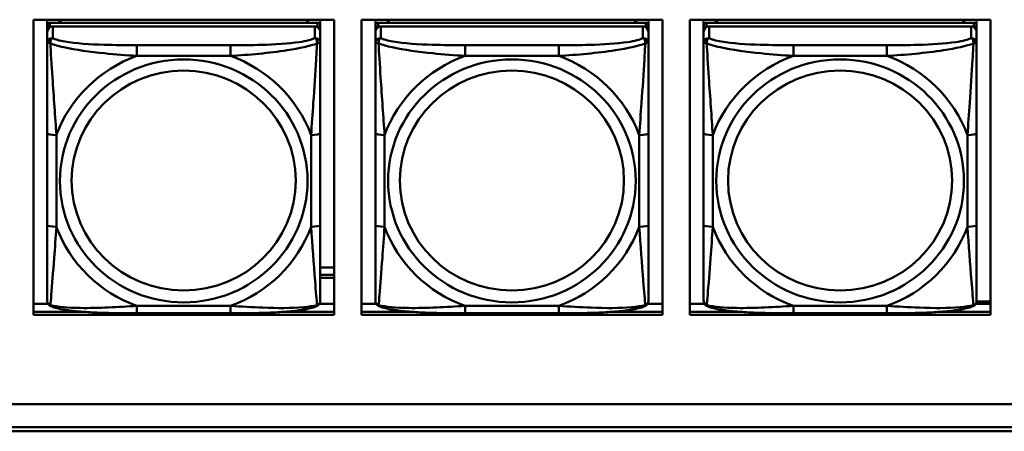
# Model space of a CAD drawing. Header units: inches. Extents: x 2.9 to 75, y -2.3 to 43.7.
# Tile 38 of 155: x 38.2 to 40.3, y 10.9 to 11.8. Entities that reach past the tile are written whole.
import ezdxf

# ---------------------------------------------------------------- set-up
doc = ezdxf.new("R2010")
doc.units = ezdxf.units.IN
doc.header["$MEASUREMENT"] = 0
doc.layers.add('Visible Edges(ROSSANSI)', color=7, linetype='Continuous', lineweight=50)
doc.layers.add('Visible Tangent Edges(ROSSANSI)', color=7, linetype='Continuous', lineweight=50)

msp = doc.modelspace()

# ---------------------------------------------------------------- linework, layer by layer
at = {"layer": 'Visible Edges(ROSSANSI)'}
for p, q in [((38.1924, 11.1789), (38.1924, 11.8176)), ((38.1924, 11.8176), (38.843, 11.8176)), ((38.2223, 11.8052), (38.2223, 11.8176)), ((38.2223, 11.8052), (38.2223, 11.797)), ((38.8069, 11.811), (38.2282, 11.811)), ((38.2282, 11.8028), (38.8069, 11.8028)), ((38.801, 11.8028), (38.2341, 11.8028)), ((38.2488, 11.811), (38.2488, 11.8176)), ((38.2526, 11.811), (38.2493, 11.8176)), ((38.7858, 11.8176), (38.7825, 11.811)), ((38.7862, 11.8176), (38.7862, 11.811)), ((38.8128, 11.8176), (38.8128, 11.8052)), ((38.8128, 11.797), (38.8128, 11.8052)), ((38.843, 11.8176), (38.843, 11.1789)), ((38.9024, 11.1789), (38.9024, 11.8176)), ((38.9024, 11.8176), (39.553, 11.8176)), ((38.9323, 11.8052), (38.9323, 11.8176)), ((38.9323, 11.8052), (38.9323, 11.797)), ((39.5169, 11.811), (38.9382, 11.811)), ((38.9382, 11.8028), (39.5169, 11.8028)), ((39.511, 11.8028), (38.9441, 11.8028)), ((38.9588, 11.811), (38.9588, 11.8176)), ((38.9626, 11.811), (38.9593, 11.8176)), ((39.4958, 11.8176), (39.4925, 11.811)), ((39.4962, 11.8176), (39.4962, 11.811)), ((39.5228, 11.8176), (39.5228, 11.8052)), ((39.5228, 11.797), (39.5228, 11.8052)), ((39.553, 11.8176), (39.553, 11.1789)), ((39.6124, 11.1789), (39.6124, 11.8176)), ((39.6124, 11.8176), (40.263, 11.8176)), ((39.6423, 11.8052), (39.6423, 11.8176)), ((39.6423, 11.8052), (39.6423, 11.797)), ((40.2269, 11.811), (39.6482, 11.811)), ((39.6482, 11.8028), (40.2269, 11.8028)), ((40.221, 11.8028), (39.6541, 11.8028)), ((39.6688, 11.811), (39.6688, 11.8176)), ((39.6726, 11.811), (39.6693, 11.8176)), ((40.2058, 11.8176), (40.2025, 11.811)), ((40.2062, 11.8176), (40.2062, 11.811)), ((40.2328, 11.8176), (40.2328, 11.8052)), ((40.2328, 11.797), (40.2328, 11.8052)), ((40.263, 11.8176), (40.263, 11.1789)), ((38.2223, 11.7912), (38.2223, 11.797)), ((38.2223, 11.7912), (38.2223, 11.7663)), ((38.8128, 11.797), (38.8128, 11.7912)), ((38.8128, 11.7663), (38.8128, 11.7912)), ((38.9323, 11.7912), (38.9323, 11.797)), ((38.9323, 11.7912), (38.9323, 11.7663)), ((39.5228, 11.797), (39.5228, 11.7912)), ((39.5228, 11.7663), (39.5228, 11.7912)), ((39.6423, 11.7912), (39.6423, 11.797)), ((39.6423, 11.7912), (39.6423, 11.7663)), ((40.2328, 11.797), (40.2328, 11.7912)), ((40.2328, 11.7663), (40.2328, 11.7912)), ((38.2223, 11.5718), (38.2223, 11.3732)), ((38.8128, 11.3732), (38.8128, 11.5718)), ((38.9323, 11.5718), (38.9323, 11.3732)), ((39.5228, 11.3732), (39.5228, 11.5718)), ((39.6423, 11.5718), (39.6423, 11.3732)), ((40.2328, 11.3732), (40.2328, 11.5718)), ((38.8128, 11.281), (38.843, 11.281)), ((38.8128, 11.2653), (38.843, 11.2653)), ((38.843, 11.2589), (38.8128, 11.2589)), ((40.2327, 11.2074), (40.263, 11.2074)), ((38.1924, 11.2027), (38.2241, 11.2027)), ((38.1924, 11.185), (38.3062, 11.185)), ((38.3062, 11.185), (38.1924, 11.185)), ((38.7289, 11.185), (38.843, 11.185)), ((38.843, 11.185), (38.7289, 11.185)), ((38.811, 11.2027), (38.843, 11.2027)), ((38.9024, 11.2027), (38.9341, 11.2027)), ((38.9024, 11.185), (39.0162, 11.185)), ((39.0162, 11.185), (38.9024, 11.185)), ((39.4389, 11.185), (39.553, 11.185)), ((39.553, 11.185), (39.4389, 11.185)), ((39.521, 11.2027), (39.553, 11.2027)), ((39.6124, 11.2027), (39.6441, 11.2027)), ((39.6124, 11.185), (39.7262, 11.185)), ((39.7262, 11.185), (39.6124, 11.185)), ((40.1489, 11.185), (40.263, 11.185)), ((40.263, 11.185), (40.1489, 11.185)), ((40.231, 11.2027), (40.263, 11.2027)), ((38.843, 11.1789), (38.1924, 11.1789)), ((38.6187, 11.1822), (38.4164, 11.1822)), ((39.553, 11.1789), (38.9024, 11.1789)), ((39.3287, 11.1822), (39.1264, 11.1822)), ((40.263, 11.1789), (39.6124, 11.1789)), ((40.0387, 11.1822), (39.8364, 11.1822)), ((35.8151, 10.9856), (53.1903, 10.9856)), ((53.1903, 10.9852), (35.8151, 10.9852)), ((35.8652, 10.9361), (53.2403, 10.9361)), ((53.2403, 10.9268), (35.8642, 10.9268))]:
    msp.add_line(p, q, dxfattribs=at)
for centre, major_axis, start_param, end_param in [((38.2282, 11.8052), (-0.00591, 0), 4.712389, 6.283185), ((38.2282, 11.797), (-0.00591, 0), 4.712389, 6.283185), ((38.2341, 11.7912), (-0.0118, 0), 4.712389, 6.283185), ((38.801, 11.7912), (0.0118, 0), 0, 1.570796), ((38.8069, 11.8052), (0.00591, 0), 0, 1.570796), ((38.8069, 11.797), (0.00591, 0), 0, 1.570796), ((38.9382, 11.8052), (-0.00591, 0), 4.712389, 6.283185), ((38.9382, 11.797), (-0.00591, 0), 4.712389, 6.283185), ((38.9441, 11.7912), (-0.0118, 0), 4.712389, 6.283185), ((39.511, 11.7912), (0.0118, 0), 0, 1.570796), ((39.5169, 11.8052), (0.00591, 0), 0, 1.570796), ((39.5169, 11.797), (0.00591, 0), 0, 1.570796), ((39.6482, 11.8052), (-0.00591, 0), 4.712389, 6.283185), ((39.6482, 11.797), (-0.00591, 0), 4.712389, 6.283185), ((39.6541, 11.7912), (-0.0118, 0), 4.712389, 6.283185), ((40.221, 11.7912), (0.0118, 0), 0, 1.570796), ((40.2269, 11.8052), (0.00591, 0), 0, 1.570796), ((40.2269, 11.797), (0.00591, 0), 0, 1.570796)]:
    msp.add_ellipse(centre, major_axis=major_axis, ratio=0.981793, start_param=start_param, end_param=end_param, dxfattribs=at)
for points, knots in [([(38.2223, 11.7663), (38.2223, 11.7572), (38.2223, 11.7419), (38.2223, 11.7247), (38.2223, 11.6983), (38.2223, 11.668), (38.2223, 11.6386), (38.2223, 11.6162), (38.2223, 11.5938), (38.2223, 11.5718)], [-0.7968224, -0.7968224, -0.7968224, -0.7968224, -0.6514613, -0.6514613, -0.6514613, -0.427691, -0.427691, -0.427691, -0.2569517, -0.2569517, -0.2569517, -0.2569517]), ([(38.8128, 11.5718), (38.8128, 11.595), (38.8128, 11.6188), (38.8128, 11.6424), (38.8128, 11.6735), (38.8128, 11.7058), (38.8128, 11.7326), (38.8128, 11.7465), (38.8128, 11.7585), (38.8128, 11.7663)], [0.2569537, 0.2569537, 0.2569537, 0.2569537, 0.4371919, 0.4371919, 0.4371919, 0.6739428, 0.6739428, 0.6739428, 0.7963818, 0.7963818, 0.7963818, 0.7963818]), ([(38.9323, 11.7663), (38.9323, 11.7572), (38.9323, 11.7419), (38.9323, 11.7247), (38.9323, 11.6983), (38.9323, 11.668), (38.9323, 11.6386), (38.9323, 11.6162), (38.9323, 11.5938), (38.9323, 11.5718)], [-0.7968224, -0.7968224, -0.7968224, -0.7968224, -0.6514613, -0.6514613, -0.6514613, -0.427691, -0.427691, -0.427691, -0.2569517, -0.2569517, -0.2569517, -0.2569517]), ([(39.5228, 11.5718), (39.5228, 11.595), (39.5228, 11.6188), (39.5228, 11.6424), (39.5228, 11.6735), (39.5228, 11.7058), (39.5228, 11.7326), (39.5228, 11.7465), (39.5228, 11.7585), (39.5228, 11.7663)], [0.2569537, 0.2569537, 0.2569537, 0.2569537, 0.4371919, 0.4371919, 0.4371919, 0.6739428, 0.6739428, 0.6739428, 0.7963818, 0.7963818, 0.7963818, 0.7963818]), ([(39.6423, 11.7663), (39.6423, 11.7572), (39.6423, 11.7419), (39.6423, 11.7247), (39.6423, 11.6983), (39.6423, 11.668), (39.6423, 11.6386), (39.6423, 11.6162), (39.6423, 11.5938), (39.6423, 11.5718)], [-0.7968224, -0.7968224, -0.7968224, -0.7968224, -0.6514613, -0.6514613, -0.6514613, -0.427691, -0.427691, -0.427691, -0.2569517, -0.2569517, -0.2569517, -0.2569517]), ([(40.2328, 11.5718), (40.2328, 11.595), (40.2328, 11.6188), (40.2328, 11.6424), (40.2328, 11.6735), (40.2328, 11.7058), (40.2328, 11.7326), (40.2328, 11.7465), (40.2328, 11.7585), (40.2328, 11.7663)], [0.2569537, 0.2569537, 0.2569537, 0.2569537, 0.4371919, 0.4371919, 0.4371919, 0.6739428, 0.6739428, 0.6739428, 0.7963818, 0.7963818, 0.7963818, 0.7963818]), ([(38.2223, 11.3732), (38.2223, 11.35), (38.2223, 11.3266), (38.2223, 11.3044), (38.2223, 11.2752), (38.2223, 11.2469), (38.2223, 11.2281), (38.2223, 11.2183), (38.2223, 11.2115), (38.2223, 11.2097)], [0.2569537, 0.2569537, 0.2569537, 0.2569537, 0.4371919, 0.4371919, 0.4371919, 0.6739428, 0.6739428, 0.6739428, 0.7963818, 0.7963818, 0.7963818, 0.7963818]), ([(38.8128, 11.2097), (38.8128, 11.2118), (38.8128, 11.2211), (38.8128, 11.2338), (38.8128, 11.2534), (38.8128, 11.2803), (38.8128, 11.308), (38.8128, 11.3291), (38.8128, 11.3512), (38.8128, 11.3732)], [-0.7968224, -0.7968224, -0.7968224, -0.7968224, -0.6514613, -0.6514613, -0.6514613, -0.427691, -0.427691, -0.427691, -0.2569517, -0.2569517, -0.2569517, -0.2569517]), ([(38.9323, 11.3732), (38.9323, 11.35), (38.9323, 11.3266), (38.9323, 11.3044), (38.9323, 11.2752), (38.9323, 11.2469), (38.9323, 11.2281), (38.9323, 11.2183), (38.9323, 11.2115), (38.9323, 11.2097)], [0.2569537, 0.2569537, 0.2569537, 0.2569537, 0.4371919, 0.4371919, 0.4371919, 0.6739428, 0.6739428, 0.6739428, 0.7963818, 0.7963818, 0.7963818, 0.7963818]), ([(39.5228, 11.2097), (39.5228, 11.2118), (39.5228, 11.2211), (39.5228, 11.2338), (39.5228, 11.2534), (39.5228, 11.2803), (39.5228, 11.308), (39.5228, 11.3291), (39.5228, 11.3512), (39.5228, 11.3732)], [-0.7968224, -0.7968224, -0.7968224, -0.7968224, -0.6514613, -0.6514613, -0.6514613, -0.427691, -0.427691, -0.427691, -0.2569517, -0.2569517, -0.2569517, -0.2569517]), ([(39.6423, 11.3732), (39.6423, 11.35), (39.6423, 11.3266), (39.6423, 11.3044), (39.6423, 11.2752), (39.6423, 11.2469), (39.6423, 11.2281), (39.6423, 11.2183), (39.6423, 11.2115), (39.6423, 11.2097)], [0.2569537, 0.2569537, 0.2569537, 0.2569537, 0.4371919, 0.4371919, 0.4371919, 0.6739428, 0.6739428, 0.6739428, 0.7963818, 0.7963818, 0.7963818, 0.7963818]), ([(40.2328, 11.2097), (40.2328, 11.2118), (40.2328, 11.2211), (40.2328, 11.2338), (40.2328, 11.2534), (40.2328, 11.2803), (40.2328, 11.308), (40.2328, 11.3291), (40.2328, 11.3512), (40.2328, 11.3732)], [-0.7968224, -0.7968224, -0.7968224, -0.7968224, -0.6514613, -0.6514613, -0.6514613, -0.427691, -0.427691, -0.427691, -0.2569517, -0.2569517, -0.2569517, -0.2569517]), ([(38.2303, 11.1973), (38.2292, 11.1978), (38.2282, 11.1984), (38.2262, 11.2), (38.2253, 11.2009), (38.224, 11.2029), (38.2235, 11.2039), (38.2228, 11.2058), (38.2226, 11.2066), (38.2223, 11.2083), (38.2223, 11.209), (38.2223, 11.2097)], [0.02510739, 0.02510739, 0.02510739, 0.02510739, 0.03073999, 0.03073999, 0.03637259, 0.03637259, 0.0420052, 0.0420052, 0.0476378, 0.0476378, 0.0532704, 0.0532704, 0.0532704, 0.0532704]), ([(38.8048, 11.1973), (38.8058, 11.1978), (38.8069, 11.1984), (38.8089, 11.2), (38.8098, 11.2009), (38.8111, 11.2029), (38.8116, 11.2039), (38.8123, 11.2058), (38.8125, 11.2066), (38.8128, 11.2083), (38.8128, 11.209), (38.8128, 11.2097)], [0.02510739, 0.02510739, 0.02510739, 0.02510739, 0.03073999, 0.03073999, 0.03637259, 0.03637259, 0.0420052, 0.0420052, 0.0476378, 0.0476378, 0.0532704, 0.0532704, 0.0532704, 0.0532704]), ([(38.9403, 11.1973), (38.9392, 11.1978), (38.9382, 11.1984), (38.9362, 11.2), (38.9353, 11.2009), (38.934, 11.2029), (38.9335, 11.2039), (38.9328, 11.2058), (38.9326, 11.2066), (38.9323, 11.2083), (38.9323, 11.209), (38.9323, 11.2097)], [0.02510739, 0.02510739, 0.02510739, 0.02510739, 0.03073999, 0.03073999, 0.03637259, 0.03637259, 0.0420052, 0.0420052, 0.0476378, 0.0476378, 0.0532704, 0.0532704, 0.0532704, 0.0532704]), ([(39.5148, 11.1973), (39.5158, 11.1978), (39.5169, 11.1984), (39.5189, 11.2), (39.5198, 11.2009), (39.5211, 11.2029), (39.5216, 11.2039), (39.5223, 11.2058), (39.5225, 11.2066), (39.5228, 11.2083), (39.5228, 11.209), (39.5228, 11.2097)], [0.02510739, 0.02510739, 0.02510739, 0.02510739, 0.03073999, 0.03073999, 0.03637259, 0.03637259, 0.0420052, 0.0420052, 0.0476378, 0.0476378, 0.0532704, 0.0532704, 0.0532704, 0.0532704]), ([(39.6503, 11.1973), (39.6492, 11.1978), (39.6482, 11.1984), (39.6462, 11.2), (39.6453, 11.2009), (39.644, 11.2029), (39.6435, 11.2039), (39.6428, 11.2058), (39.6426, 11.2066), (39.6423, 11.2083), (39.6423, 11.209), (39.6423, 11.2097)], [0.02510739, 0.02510739, 0.02510739, 0.02510739, 0.03073999, 0.03073999, 0.03637259, 0.03637259, 0.0420052, 0.0420052, 0.0476378, 0.0476378, 0.0532704, 0.0532704, 0.0532704, 0.0532704]), ([(40.2248, 11.1973), (40.2258, 11.1978), (40.2269, 11.1984), (40.2289, 11.2), (40.2298, 11.2009), (40.2311, 11.2029), (40.2316, 11.2039), (40.2323, 11.2058), (40.2325, 11.2066), (40.2328, 11.2083), (40.2328, 11.209), (40.2328, 11.2097)], [0.02510739, 0.02510739, 0.02510739, 0.02510739, 0.03073999, 0.03073999, 0.03637259, 0.03637259, 0.0420052, 0.0420052, 0.0476378, 0.0476378, 0.0532704, 0.0532704, 0.0532704, 0.0532704]), ([(38.4164, 11.1822), (38.4029, 11.1822), (38.3892, 11.1823), (38.3619, 11.1827), (38.3483, 11.183), (38.3215, 11.184), (38.3081, 11.1848), (38.2825, 11.1869), (38.2703, 11.1882), (38.2482, 11.1919), (38.2388, 11.1939), (38.2303, 11.1973)], [0.2569517, 0.2569517, 0.2569517, 0.2569517, 0.3597049, 0.3597049, 0.4624581, 0.4624581, 0.5652112, 0.5652112, 0.6679644, 0.6679644, 0.7707176, 0.7707176, 0.7707176, 0.7707176]), ([(38.8048, 11.1973), (38.7963, 11.1939), (38.7869, 11.1919), (38.7648, 11.1882), (38.7526, 11.1869), (38.7269, 11.1848), (38.7136, 11.184), (38.6868, 11.183), (38.6732, 11.1827), (38.6459, 11.1823), (38.6322, 11.1822), (38.6187, 11.1822)], [-0.7703505, -0.7703505, -0.7703505, -0.7703505, -0.6676711, -0.6676711, -0.5649918, -0.5649918, -0.4623124, -0.4623124, -0.3596331, -0.3596331, -0.2569537, -0.2569537, -0.2569537, -0.2569537]), ([(39.1264, 11.1822), (39.1129, 11.1822), (39.0992, 11.1823), (39.0719, 11.1827), (39.0583, 11.183), (39.0315, 11.184), (39.0181, 11.1848), (38.9925, 11.1869), (38.9803, 11.1882), (38.9582, 11.1919), (38.9488, 11.1939), (38.9403, 11.1973)], [0.2569517, 0.2569517, 0.2569517, 0.2569517, 0.3597049, 0.3597049, 0.4624581, 0.4624581, 0.5652112, 0.5652112, 0.6679644, 0.6679644, 0.7707176, 0.7707176, 0.7707176, 0.7707176]), ([(39.5148, 11.1973), (39.5063, 11.1939), (39.4969, 11.1919), (39.4748, 11.1882), (39.4626, 11.1869), (39.4369, 11.1848), (39.4236, 11.184), (39.3968, 11.183), (39.3832, 11.1827), (39.3559, 11.1823), (39.3422, 11.1822), (39.3287, 11.1822)], [-0.7703505, -0.7703505, -0.7703505, -0.7703505, -0.6676711, -0.6676711, -0.5649918, -0.5649918, -0.4623124, -0.4623124, -0.3596331, -0.3596331, -0.2569537, -0.2569537, -0.2569537, -0.2569537]), ([(39.8364, 11.1822), (39.8229, 11.1822), (39.8092, 11.1823), (39.7819, 11.1827), (39.7683, 11.183), (39.7415, 11.184), (39.7281, 11.1848), (39.7025, 11.1869), (39.6903, 11.1882), (39.6682, 11.1919), (39.6588, 11.1939), (39.6503, 11.1973)], [0.2569517, 0.2569517, 0.2569517, 0.2569517, 0.3597049, 0.3597049, 0.4624581, 0.4624581, 0.5652112, 0.5652112, 0.6679644, 0.6679644, 0.7707176, 0.7707176, 0.7707176, 0.7707176]), ([(40.2248, 11.1973), (40.2163, 11.1939), (40.2069, 11.1919), (40.1848, 11.1882), (40.1726, 11.1869), (40.1469, 11.1848), (40.1336, 11.184), (40.1068, 11.183), (40.0932, 11.1827), (40.0659, 11.1823), (40.0522, 11.1822), (40.0387, 11.1822)], [-0.7703505, -0.7703505, -0.7703505, -0.7703505, -0.6676711, -0.6676711, -0.5649918, -0.5649918, -0.4623124, -0.4623124, -0.3596331, -0.3596331, -0.2569537, -0.2569537, -0.2569537, -0.2569537])]:
    msp.add_open_spline(points, degree=3, knots=knots, dxfattribs=at)
at = {"layer": 'Visible Tangent Edges(ROSSANSI)'}
for p, q in [((38.2282, 11.8028), (38.2282, 11.811)), ((38.2341, 11.7779), (38.2341, 11.8028)), ((38.801, 11.8028), (38.801, 11.7779)), ((38.8069, 11.811), (38.8069, 11.8028)), ((38.9382, 11.8028), (38.9382, 11.811)), ((38.9441, 11.7779), (38.9441, 11.8028)), ((39.511, 11.8028), (39.511, 11.7779)), ((39.5169, 11.811), (39.5169, 11.8028)), ((39.6482, 11.8028), (39.6482, 11.811)), ((39.6541, 11.7779), (39.6541, 11.8028)), ((40.221, 11.8028), (40.221, 11.7779)), ((40.2269, 11.811), (40.2269, 11.8028)), ((38.4164, 11.7624), (38.4164, 11.7393)), ((38.6187, 11.7624), (38.4164, 11.7624)), ((38.6187, 11.7624), (38.6187, 11.7393)), ((39.1264, 11.7624), (39.1264, 11.7393)), ((39.3287, 11.7624), (39.1264, 11.7624)), ((39.3287, 11.7624), (39.3287, 11.7393)), ((39.8364, 11.7624), (39.8364, 11.7393)), ((40.0387, 11.7624), (39.8364, 11.7624)), ((40.0387, 11.7624), (40.0387, 11.7393)), ((38.4164, 11.7393), (38.6187, 11.7393)), ((39.1264, 11.7393), (39.3287, 11.7393)), ((39.8364, 11.7393), (40.0387, 11.7393)), ((38.242, 11.3694), (38.242, 11.5681)), ((38.7931, 11.5681), (38.7931, 11.3694)), ((38.952, 11.3694), (38.952, 11.5681)), ((39.5031, 11.5681), (39.5031, 11.3694)), ((39.662, 11.3694), (39.662, 11.5681)), ((40.2131, 11.5681), (40.2131, 11.3694)), ((38.6187, 11.1982), (38.4164, 11.1982)), ((38.4164, 11.1822), (38.4164, 11.1982)), ((38.6187, 11.1822), (38.6187, 11.1982)), ((39.3287, 11.1982), (39.1264, 11.1982)), ((39.1264, 11.1822), (39.1264, 11.1982)), ((39.3287, 11.1822), (39.3287, 11.1982)), ((40.0387, 11.1982), (39.8364, 11.1982)), ((39.8364, 11.1822), (39.8364, 11.1982)), ((40.0387, 11.1822), (40.0387, 11.1982))]:
    msp.add_line(p, q, dxfattribs=at)
for centre, major_axis, ratio, start_param, end_param in [((38.2341, 11.7663), (-0.0118, 0), 0.981793, 4.712389, 6.283185), ((38.801, 11.7663), (0.0118, 0), 0.981793, 0, 1.570796), ((38.9441, 11.7663), (-0.0118, 0), 0.981793, 4.712389, 6.283185), ((39.511, 11.7663), (0.0118, 0), 0.981793, 0, 1.570796), ((39.6541, 11.7663), (-0.0118, 0), 0.981793, 4.712389, 6.283185), ((40.221, 11.7663), (0.0118, 0), 0.981793, 0, 1.570796), ((38.5175, 11.4687), (-0.2936, 0), 0.981793, 5.064156, 5.931419), ((38.5175, 11.4687), (0.2936, 0), 0.981793, 0.351767, 1.21903), ((39.2275, 11.4687), (-0.2936, 0), 0.981793, 5.064156, 5.931419), ((39.2275, 11.4687), (0.2936, 0), 0.981793, 0.351767, 1.21903), ((39.9375, 11.4687), (-0.2936, 0), 0.981793, 5.064156, 5.931419), ((39.9375, 11.4687), (0.2936, 0), 0.981793, 0.351767, 1.21903), ((38.242, 11.5718), (-0.0197, 0), 0.189952, 0, 1.570796), ((38.7931, 11.5718), (0.0197, 0), 0.189952, 4.712389, 6.283185), ((38.952, 11.5718), (-0.0197, 0), 0.189952, 0, 1.570796), ((39.5031, 11.5718), (0.0197, 0), 0.189952, 4.712389, 6.283185), ((39.662, 11.5718), (-0.0197, 0), 0.189952, 0, 1.570796), ((40.2131, 11.5718), (0.0197, 0), 0.189952, 4.712389, 6.283185), ((38.242, 11.3732), (-0.0197, 0), 0.189952, 0, 1.570796), ((38.5175, 11.4687), (-0.2936, 0), 0.981793, 0.351767, 1.21903), ((38.5175, 11.4687), (0.2936, 0), 0.981793, 5.064156, 5.931419), ((38.7931, 11.3732), (0.0197, 0), 0.189952, 4.712389, 6.283185), ((38.952, 11.3732), (-0.0197, 0), 0.189952, 0, 1.570796), ((39.2275, 11.4687), (-0.2936, 0), 0.981793, 0.351767, 1.21903), ((39.2275, 11.4687), (0.2936, 0), 0.981793, 5.064156, 5.931419), ((39.5031, 11.3732), (0.0197, 0), 0.189952, 4.712389, 6.283185), ((39.662, 11.3732), (-0.0197, 0), 0.189952, 0, 1.570796), ((39.9375, 11.4687), (-0.2936, 0), 0.981793, 0.351767, 1.21903), ((39.9375, 11.4687), (0.2936, 0), 0.981793, 5.064156, 5.931419), ((40.2131, 11.3732), (0.0197, 0), 0.189952, 4.712389, 6.283185)]:
    msp.add_ellipse(centre, major_axis=major_axis, ratio=ratio, start_param=start_param, end_param=end_param, dxfattribs=at)
for centre, major_axis in [((38.5175, 11.4687), (-0.2678, 0)), ((39.2275, 11.4687), (-0.2678, 0)), ((39.9375, 11.4687), (-0.2678, 0)), ((38.5175, 11.4695), (-0.2424, 0)), ((39.2275, 11.4695), (-0.2424, 0)), ((39.9375, 11.4695), (-0.2424, 0))]:
    msp.add_ellipse(centre, major_axis=major_axis, ratio=0.981793, dxfattribs=at)
for points, knots in [([(38.2223, 11.7663), (38.2223, 11.7665), (38.2223, 11.7667), (38.2226, 11.7671), (38.2228, 11.7672), (38.2232, 11.7674), (38.2233, 11.7674), (38.2236, 11.7674), (38.2238, 11.7675), (38.2242, 11.7675), (38.2245, 11.7675), (38.2254, 11.7674), (38.2261, 11.7672), (38.2275, 11.7669), (38.2283, 11.7666), (38.2291, 11.7663)], [-0.0532704, -0.0532704, -0.0532704, -0.0532704, -0.04377373, -0.04377373, -0.03521335, -0.03521335, -0.02986312, -0.02986312, -0.02651922, -0.02651922, -0.01983142, -0.01983142, -0.00913095, -0.00913095, 0.00023197, 0.00023197, 0.00023197, 0.00023197]), ([(38.2291, 11.7663), (38.2291, 11.7674), (38.2292, 11.7685), (38.2294, 11.7705), (38.2296, 11.7715), (38.23, 11.7729), (38.2302, 11.7734), (38.2306, 11.7741), (38.2307, 11.7744), (38.231, 11.7749), (38.2312, 11.7753), (38.2318, 11.776), (38.2322, 11.7765), (38.233, 11.7772), (38.2336, 11.7776), (38.2341, 11.7779)], [-0.00023197, -0.00023197, -0.00023197, -0.00023197, 0.00913095, 0.00913095, 0.01983142, 0.01983142, 0.02651922, 0.02651922, 0.02986312, 0.02986312, 0.03521335, 0.03521335, 0.04377373, 0.04377373, 0.0532704, 0.0532704, 0.0532704, 0.0532704]), ([(38.2291, 11.7663), (38.2368, 11.7634), (38.2468, 11.7605), (38.2838, 11.7524), (38.3155, 11.7481), (38.3698, 11.7425), (38.393, 11.7406), (38.4164, 11.7393)], [-0.7478145, -0.7478145, -0.7478145, -0.7478145, -0.6493253, -0.6493253, -0.427691, -0.427691, -0.2569537, -0.2569537, -0.2569537, -0.2569537]), ([(38.242, 11.5681), (38.2396, 11.6078), (38.2363, 11.6499), (38.2317, 11.7199), (38.23, 11.7474), (38.2291, 11.7663)], [0.2569517, 0.2569517, 0.2569517, 0.2569517, 0.5559983, 0.5559983, 0.7482818, 0.7482818, 0.7482818, 0.7482818]), ([(38.4164, 11.7624), (38.3927, 11.7624), (38.3688, 11.7626), (38.3454, 11.7633), (38.3147, 11.7643), (38.2838, 11.7663), (38.2606, 11.7703), (38.2486, 11.7723), (38.2389, 11.7749), (38.2341, 11.7779)], [0.2569537, 0.2569537, 0.2569537, 0.2569537, 0.4371919, 0.4371919, 0.4371919, 0.6739428, 0.6739428, 0.6739428, 0.7963818, 0.7963818, 0.7963818, 0.7963818]), ([(38.801, 11.7779), (38.7953, 11.7744), (38.7828, 11.7714), (38.7676, 11.7692), (38.7441, 11.7657), (38.715, 11.764), (38.6859, 11.7632), (38.6638, 11.7625), (38.6411, 11.7624), (38.6187, 11.7624)], [-0.7968224, -0.7968224, -0.7968224, -0.7968224, -0.6514613, -0.6514613, -0.6514613, -0.427691, -0.427691, -0.427691, -0.2569517, -0.2569517, -0.2569517, -0.2569517]), ([(38.6187, 11.7393), (38.6592, 11.7416), (38.7015, 11.7454), (38.7672, 11.7555), (38.7916, 11.7606), (38.806, 11.7663)], [0.2569517, 0.2569517, 0.2569517, 0.2569517, 0.5559983, 0.5559983, 0.7482818, 0.7482818, 0.7482818, 0.7482818]), ([(38.806, 11.7663), (38.8055, 11.7564), (38.8048, 11.7443), (38.8024, 11.7022), (38.8001, 11.669), (38.7962, 11.614), (38.7945, 11.5909), (38.7931, 11.5681)], [-0.7478145, -0.7478145, -0.7478145, -0.7478145, -0.6493253, -0.6493253, -0.427691, -0.427691, -0.2569537, -0.2569537, -0.2569537, -0.2569537]), ([(38.801, 11.7779), (38.8015, 11.7776), (38.8021, 11.7772), (38.8029, 11.7765), (38.8033, 11.776), (38.8039, 11.7753), (38.8041, 11.7749), (38.8044, 11.7744), (38.8045, 11.7741), (38.8049, 11.7734), (38.8051, 11.7729), (38.8055, 11.7715), (38.8057, 11.7705), (38.8059, 11.7685), (38.806, 11.7674), (38.806, 11.7663)], [-0.0532704, -0.0532704, -0.0532704, -0.0532704, -0.04377373, -0.04377373, -0.03521335, -0.03521335, -0.02986312, -0.02986312, -0.02651922, -0.02651922, -0.01983142, -0.01983142, -0.00913095, -0.00913095, 0.00023197, 0.00023197, 0.00023197, 0.00023197]), ([(38.806, 11.7663), (38.8068, 11.7666), (38.8076, 11.7669), (38.809, 11.7672), (38.8097, 11.7674), (38.8106, 11.7675), (38.8109, 11.7675), (38.8113, 11.7675), (38.8115, 11.7674), (38.8118, 11.7674), (38.8119, 11.7674), (38.8123, 11.7672), (38.8125, 11.7671), (38.8128, 11.7667), (38.8128, 11.7665), (38.8128, 11.7663)], [-0.00023197, -0.00023197, -0.00023197, -0.00023197, 0.00913095, 0.00913095, 0.01983142, 0.01983142, 0.02651922, 0.02651922, 0.02986312, 0.02986312, 0.03521335, 0.03521335, 0.04377373, 0.04377373, 0.0532704, 0.0532704, 0.0532704, 0.0532704]), ([(38.9323, 11.7663), (38.9323, 11.7665), (38.9323, 11.7667), (38.9326, 11.7671), (38.9328, 11.7672), (38.9332, 11.7674), (38.9333, 11.7674), (38.9336, 11.7674), (38.9338, 11.7675), (38.9342, 11.7675), (38.9345, 11.7675), (38.9354, 11.7674), (38.9361, 11.7672), (38.9375, 11.7669), (38.9383, 11.7666), (38.9391, 11.7663)], [-0.0532704, -0.0532704, -0.0532704, -0.0532704, -0.04377373, -0.04377373, -0.03521335, -0.03521335, -0.02986312, -0.02986312, -0.02651922, -0.02651922, -0.01983142, -0.01983142, -0.00913095, -0.00913095, 0.00023197, 0.00023197, 0.00023197, 0.00023197]), ([(38.9391, 11.7663), (38.9391, 11.7674), (38.9392, 11.7685), (38.9394, 11.7705), (38.9396, 11.7715), (38.94, 11.7729), (38.9402, 11.7734), (38.9406, 11.7741), (38.9407, 11.7744), (38.941, 11.7749), (38.9412, 11.7753), (38.9418, 11.776), (38.9422, 11.7765), (38.943, 11.7772), (38.9436, 11.7776), (38.9441, 11.7779)], [-0.00023197, -0.00023197, -0.00023197, -0.00023197, 0.00913095, 0.00913095, 0.01983142, 0.01983142, 0.02651922, 0.02651922, 0.02986312, 0.02986312, 0.03521335, 0.03521335, 0.04377373, 0.04377373, 0.0532704, 0.0532704, 0.0532704, 0.0532704]), ([(38.9391, 11.7663), (38.9468, 11.7634), (38.9568, 11.7605), (38.9938, 11.7524), (39.0255, 11.7481), (39.0798, 11.7425), (39.103, 11.7406), (39.1264, 11.7393)], [-0.7478145, -0.7478145, -0.7478145, -0.7478145, -0.6493253, -0.6493253, -0.427691, -0.427691, -0.2569537, -0.2569537, -0.2569537, -0.2569537]), ([(38.952, 11.5681), (38.9496, 11.6078), (38.9463, 11.6499), (38.9417, 11.7199), (38.94, 11.7474), (38.9391, 11.7663)], [0.2569517, 0.2569517, 0.2569517, 0.2569517, 0.5559983, 0.5559983, 0.7482818, 0.7482818, 0.7482818, 0.7482818]), ([(39.1264, 11.7624), (39.1027, 11.7624), (39.0788, 11.7626), (39.0554, 11.7633), (39.0247, 11.7643), (38.9938, 11.7663), (38.9706, 11.7703), (38.9586, 11.7723), (38.9489, 11.7749), (38.9441, 11.7779)], [0.2569537, 0.2569537, 0.2569537, 0.2569537, 0.4371919, 0.4371919, 0.4371919, 0.6739428, 0.6739428, 0.6739428, 0.7963818, 0.7963818, 0.7963818, 0.7963818]), ([(39.511, 11.7779), (39.5053, 11.7744), (39.4928, 11.7714), (39.4776, 11.7692), (39.4541, 11.7657), (39.425, 11.764), (39.3959, 11.7632), (39.3738, 11.7625), (39.3511, 11.7624), (39.3287, 11.7624)], [-0.7968224, -0.7968224, -0.7968224, -0.7968224, -0.6514613, -0.6514613, -0.6514613, -0.427691, -0.427691, -0.427691, -0.2569517, -0.2569517, -0.2569517, -0.2569517]), ([(39.3287, 11.7393), (39.3692, 11.7416), (39.4115, 11.7454), (39.4772, 11.7555), (39.5016, 11.7606), (39.516, 11.7663)], [0.2569517, 0.2569517, 0.2569517, 0.2569517, 0.5559983, 0.5559983, 0.7482818, 0.7482818, 0.7482818, 0.7482818]), ([(39.516, 11.7663), (39.5155, 11.7564), (39.5148, 11.7443), (39.5124, 11.7022), (39.5101, 11.669), (39.5062, 11.614), (39.5045, 11.5909), (39.5031, 11.5681)], [-0.7478145, -0.7478145, -0.7478145, -0.7478145, -0.6493253, -0.6493253, -0.427691, -0.427691, -0.2569537, -0.2569537, -0.2569537, -0.2569537]), ([(39.511, 11.7779), (39.5115, 11.7776), (39.5121, 11.7772), (39.5129, 11.7765), (39.5133, 11.776), (39.5139, 11.7753), (39.5141, 11.7749), (39.5144, 11.7744), (39.5145, 11.7741), (39.5149, 11.7734), (39.5151, 11.7729), (39.5155, 11.7715), (39.5157, 11.7705), (39.5159, 11.7685), (39.516, 11.7674), (39.516, 11.7663)], [-0.0532704, -0.0532704, -0.0532704, -0.0532704, -0.04377373, -0.04377373, -0.03521335, -0.03521335, -0.02986312, -0.02986312, -0.02651922, -0.02651922, -0.01983142, -0.01983142, -0.00913095, -0.00913095, 0.00023197, 0.00023197, 0.00023197, 0.00023197]), ([(39.516, 11.7663), (39.5168, 11.7666), (39.5176, 11.7669), (39.519, 11.7672), (39.5197, 11.7674), (39.5206, 11.7675), (39.5209, 11.7675), (39.5213, 11.7675), (39.5215, 11.7674), (39.5218, 11.7674), (39.5219, 11.7674), (39.5223, 11.7672), (39.5225, 11.7671), (39.5228, 11.7667), (39.5228, 11.7665), (39.5228, 11.7663)], [-0.00023197, -0.00023197, -0.00023197, -0.00023197, 0.00913095, 0.00913095, 0.01983142, 0.01983142, 0.02651922, 0.02651922, 0.02986312, 0.02986312, 0.03521335, 0.03521335, 0.04377373, 0.04377373, 0.0532704, 0.0532704, 0.0532704, 0.0532704]), ([(39.6423, 11.7663), (39.6423, 11.7665), (39.6423, 11.7667), (39.6426, 11.7671), (39.6428, 11.7672), (39.6432, 11.7674), (39.6433, 11.7674), (39.6436, 11.7674), (39.6438, 11.7675), (39.6442, 11.7675), (39.6445, 11.7675), (39.6454, 11.7674), (39.6461, 11.7672), (39.6475, 11.7669), (39.6483, 11.7666), (39.6491, 11.7663)], [-0.0532704, -0.0532704, -0.0532704, -0.0532704, -0.04377373, -0.04377373, -0.03521335, -0.03521335, -0.02986312, -0.02986312, -0.02651922, -0.02651922, -0.01983142, -0.01983142, -0.00913095, -0.00913095, 0.00023197, 0.00023197, 0.00023197, 0.00023197]), ([(39.6491, 11.7663), (39.6491, 11.7674), (39.6492, 11.7685), (39.6494, 11.7705), (39.6496, 11.7715), (39.65, 11.7729), (39.6502, 11.7734), (39.6506, 11.7741), (39.6507, 11.7744), (39.651, 11.7749), (39.6512, 11.7753), (39.6518, 11.776), (39.6522, 11.7765), (39.653, 11.7772), (39.6536, 11.7776), (39.6541, 11.7779)], [-0.00023197, -0.00023197, -0.00023197, -0.00023197, 0.00913095, 0.00913095, 0.01983142, 0.01983142, 0.02651922, 0.02651922, 0.02986312, 0.02986312, 0.03521335, 0.03521335, 0.04377373, 0.04377373, 0.0532704, 0.0532704, 0.0532704, 0.0532704]), ([(39.6491, 11.7663), (39.6568, 11.7634), (39.6668, 11.7605), (39.7038, 11.7524), (39.7355, 11.7481), (39.7898, 11.7425), (39.813, 11.7406), (39.8364, 11.7393)], [-0.7478145, -0.7478145, -0.7478145, -0.7478145, -0.6493253, -0.6493253, -0.427691, -0.427691, -0.2569537, -0.2569537, -0.2569537, -0.2569537]), ([(39.662, 11.5681), (39.6596, 11.6078), (39.6563, 11.6499), (39.6517, 11.7199), (39.65, 11.7474), (39.6491, 11.7663)], [0.2569517, 0.2569517, 0.2569517, 0.2569517, 0.5559983, 0.5559983, 0.7482818, 0.7482818, 0.7482818, 0.7482818]), ([(39.8364, 11.7624), (39.8127, 11.7624), (39.7888, 11.7626), (39.7654, 11.7633), (39.7347, 11.7643), (39.7038, 11.7663), (39.6806, 11.7703), (39.6686, 11.7723), (39.6589, 11.7749), (39.6541, 11.7779)], [0.2569537, 0.2569537, 0.2569537, 0.2569537, 0.4371919, 0.4371919, 0.4371919, 0.6739428, 0.6739428, 0.6739428, 0.7963818, 0.7963818, 0.7963818, 0.7963818]), ([(40.221, 11.7779), (40.2153, 11.7744), (40.2028, 11.7714), (40.1876, 11.7692), (40.1641, 11.7657), (40.135, 11.764), (40.1059, 11.7632), (40.0838, 11.7625), (40.0611, 11.7624), (40.0387, 11.7624)], [-0.7968224, -0.7968224, -0.7968224, -0.7968224, -0.6514613, -0.6514613, -0.6514613, -0.427691, -0.427691, -0.427691, -0.2569517, -0.2569517, -0.2569517, -0.2569517]), ([(40.0387, 11.7393), (40.0792, 11.7416), (40.1215, 11.7454), (40.1872, 11.7555), (40.2116, 11.7606), (40.226, 11.7663)], [0.2569517, 0.2569517, 0.2569517, 0.2569517, 0.5559983, 0.5559983, 0.7482818, 0.7482818, 0.7482818, 0.7482818]), ([(40.226, 11.7663), (40.2255, 11.7564), (40.2248, 11.7443), (40.2224, 11.7022), (40.2201, 11.669), (40.2162, 11.614), (40.2145, 11.5909), (40.2131, 11.5681)], [-0.7478145, -0.7478145, -0.7478145, -0.7478145, -0.6493253, -0.6493253, -0.427691, -0.427691, -0.2569537, -0.2569537, -0.2569537, -0.2569537]), ([(40.221, 11.7779), (40.2215, 11.7776), (40.2221, 11.7772), (40.2229, 11.7765), (40.2233, 11.776), (40.2239, 11.7753), (40.2241, 11.7749), (40.2244, 11.7744), (40.2245, 11.7741), (40.2249, 11.7734), (40.2251, 11.7729), (40.2255, 11.7715), (40.2257, 11.7705), (40.2259, 11.7685), (40.226, 11.7674), (40.226, 11.7663)], [-0.0532704, -0.0532704, -0.0532704, -0.0532704, -0.04377373, -0.04377373, -0.03521335, -0.03521335, -0.02986312, -0.02986312, -0.02651922, -0.02651922, -0.01983142, -0.01983142, -0.00913095, -0.00913095, 0.00023197, 0.00023197, 0.00023197, 0.00023197]), ([(40.226, 11.7663), (40.2268, 11.7666), (40.2276, 11.7669), (40.229, 11.7672), (40.2297, 11.7674), (40.2306, 11.7675), (40.2309, 11.7675), (40.2313, 11.7675), (40.2315, 11.7674), (40.2318, 11.7674), (40.2319, 11.7674), (40.2323, 11.7672), (40.2325, 11.7671), (40.2328, 11.7667), (40.2328, 11.7665), (40.2328, 11.7663)], [-0.00023197, -0.00023197, -0.00023197, -0.00023197, 0.00913095, 0.00913095, 0.01983142, 0.01983142, 0.02651922, 0.02651922, 0.02986312, 0.02986312, 0.03521335, 0.03521335, 0.04377373, 0.04377373, 0.0532704, 0.0532704, 0.0532704, 0.0532704]), ([(38.2291, 11.2), (38.2296, 11.2051), (38.2303, 11.2126), (38.2327, 11.2433), (38.235, 11.2724), (38.2389, 11.3239), (38.2406, 11.3464), (38.242, 11.3694)], [-0.7478145, -0.7478145, -0.7478145, -0.7478145, -0.6493253, -0.6493253, -0.427691, -0.427691, -0.2569537, -0.2569537, -0.2569537, -0.2569537]), ([(38.7931, 11.3694), (38.7955, 11.3297), (38.7988, 11.2886), (38.8034, 11.2297), (38.8051, 11.2092), (38.806, 11.2)], [0.2569517, 0.2569517, 0.2569517, 0.2569517, 0.5559983, 0.5559983, 0.7482818, 0.7482818, 0.7482818, 0.7482818]), ([(38.9391, 11.2), (38.9396, 11.2051), (38.9403, 11.2126), (38.9427, 11.2433), (38.945, 11.2724), (38.9489, 11.3239), (38.9506, 11.3464), (38.952, 11.3694)], [-0.7478145, -0.7478145, -0.7478145, -0.7478145, -0.6493253, -0.6493253, -0.427691, -0.427691, -0.2569537, -0.2569537, -0.2569537, -0.2569537]), ([(39.5031, 11.3694), (39.5055, 11.3297), (39.5088, 11.2886), (39.5134, 11.2297), (39.5151, 11.2092), (39.516, 11.2)], [0.2569517, 0.2569517, 0.2569517, 0.2569517, 0.5559983, 0.5559983, 0.7482818, 0.7482818, 0.7482818, 0.7482818]), ([(39.6491, 11.2), (39.6496, 11.2051), (39.6503, 11.2126), (39.6527, 11.2433), (39.655, 11.2724), (39.6589, 11.3239), (39.6606, 11.3464), (39.662, 11.3694)], [-0.7478145, -0.7478145, -0.7478145, -0.7478145, -0.6493253, -0.6493253, -0.427691, -0.427691, -0.2569537, -0.2569537, -0.2569537, -0.2569537]), ([(40.2131, 11.3694), (40.2155, 11.3297), (40.2188, 11.2886), (40.2234, 11.2297), (40.2251, 11.2092), (40.226, 11.2)], [0.2569517, 0.2569517, 0.2569517, 0.2569517, 0.5559983, 0.5559983, 0.7482818, 0.7482818, 0.7482818, 0.7482818]), ([(38.2291, 11.2), (38.2283, 11.2003), (38.2275, 11.2006), (38.2261, 11.2014), (38.2254, 11.2019), (38.2245, 11.2029), (38.2242, 11.2033), (38.2238, 11.2039), (38.2236, 11.2041), (38.2233, 11.2047), (38.2232, 11.2051), (38.2228, 11.2061), (38.2226, 11.2067), (38.2223, 11.2081), (38.2223, 11.2089), (38.2223, 11.2097)], [-0.00023197, -0.00023197, -0.00023197, -0.00023197, 0.00913095, 0.00913095, 0.01983142, 0.01983142, 0.02651922, 0.02651922, 0.02986312, 0.02986312, 0.03521335, 0.03521335, 0.04377373, 0.04377373, 0.0532704, 0.0532704, 0.0532704, 0.0532704]), ([(38.8128, 11.2097), (38.8128, 11.2089), (38.8128, 11.2081), (38.8125, 11.2067), (38.8123, 11.2061), (38.8119, 11.2051), (38.8118, 11.2047), (38.8115, 11.2041), (38.8113, 11.2039), (38.8109, 11.2033), (38.8106, 11.2029), (38.8097, 11.2019), (38.809, 11.2014), (38.8076, 11.2006), (38.8068, 11.2003), (38.806, 11.2)], [-0.0532704, -0.0532704, -0.0532704, -0.0532704, -0.04377373, -0.04377373, -0.03521335, -0.03521335, -0.02986312, -0.02986312, -0.02651922, -0.02651922, -0.01983142, -0.01983142, -0.00913095, -0.00913095, 0.00023197, 0.00023197, 0.00023197, 0.00023197]), ([(38.9391, 11.2), (38.9383, 11.2003), (38.9375, 11.2006), (38.9361, 11.2014), (38.9354, 11.2019), (38.9345, 11.2029), (38.9342, 11.2033), (38.9338, 11.2039), (38.9336, 11.2041), (38.9333, 11.2047), (38.9332, 11.2051), (38.9328, 11.2061), (38.9326, 11.2067), (38.9323, 11.2081), (38.9323, 11.2089), (38.9323, 11.2097)], [-0.00023197, -0.00023197, -0.00023197, -0.00023197, 0.00913095, 0.00913095, 0.01983142, 0.01983142, 0.02651922, 0.02651922, 0.02986312, 0.02986312, 0.03521335, 0.03521335, 0.04377373, 0.04377373, 0.0532704, 0.0532704, 0.0532704, 0.0532704]), ([(39.5228, 11.2097), (39.5228, 11.2089), (39.5228, 11.2081), (39.5225, 11.2067), (39.5223, 11.2061), (39.5219, 11.2051), (39.5218, 11.2047), (39.5215, 11.2041), (39.5213, 11.2039), (39.5209, 11.2033), (39.5206, 11.2029), (39.5197, 11.2019), (39.519, 11.2014), (39.5176, 11.2006), (39.5168, 11.2003), (39.516, 11.2)], [-0.0532704, -0.0532704, -0.0532704, -0.0532704, -0.04377373, -0.04377373, -0.03521335, -0.03521335, -0.02986312, -0.02986312, -0.02651922, -0.02651922, -0.01983142, -0.01983142, -0.00913095, -0.00913095, 0.00023197, 0.00023197, 0.00023197, 0.00023197]), ([(39.6491, 11.2), (39.6483, 11.2003), (39.6475, 11.2006), (39.6461, 11.2014), (39.6454, 11.2019), (39.6445, 11.2029), (39.6442, 11.2033), (39.6438, 11.2039), (39.6436, 11.2041), (39.6433, 11.2047), (39.6432, 11.2051), (39.6428, 11.2061), (39.6426, 11.2067), (39.6423, 11.2081), (39.6423, 11.2089), (39.6423, 11.2097)], [-0.00023197, -0.00023197, -0.00023197, -0.00023197, 0.00913095, 0.00913095, 0.01983142, 0.01983142, 0.02651922, 0.02651922, 0.02986312, 0.02986312, 0.03521335, 0.03521335, 0.04377373, 0.04377373, 0.0532704, 0.0532704, 0.0532704, 0.0532704]), ([(40.2328, 11.2097), (40.2328, 11.2089), (40.2328, 11.2081), (40.2325, 11.2067), (40.2323, 11.2061), (40.2319, 11.2051), (40.2318, 11.2047), (40.2315, 11.2041), (40.2313, 11.2039), (40.2309, 11.2033), (40.2306, 11.2029), (40.2297, 11.2019), (40.229, 11.2014), (40.2276, 11.2006), (40.2268, 11.2003), (40.226, 11.2)], [-0.0532704, -0.0532704, -0.0532704, -0.0532704, -0.04377373, -0.04377373, -0.03521335, -0.03521335, -0.02986312, -0.02986312, -0.02651922, -0.02651922, -0.01983142, -0.01983142, -0.00913095, -0.00913095, 0.00023197, 0.00023197, 0.00023197, 0.00023197]), ([(38.2303, 11.1973), (38.2301, 11.1974), (38.23, 11.1975), (38.2296, 11.1979), (38.2294, 11.1982), (38.2292, 11.199), (38.2291, 11.1995), (38.2291, 11.2)], [-0.02510739, -0.02510739, -0.02510739, -0.02510739, -0.01983142, -0.01983142, -0.00913095, -0.00913095, 0.00023197, 0.00023197, 0.00023197, 0.00023197]), ([(38.4164, 11.1982), (38.3759, 11.1958), (38.3336, 11.1931), (38.2679, 11.1941), (38.2435, 11.196), (38.2291, 11.2)], [0.2569517, 0.2569517, 0.2569517, 0.2569517, 0.5559983, 0.5559983, 0.7482818, 0.7482818, 0.7482818, 0.7482818]), ([(38.806, 11.2), (38.7983, 11.198), (38.7883, 11.1964), (38.7513, 11.1931), (38.7196, 11.1933), (38.6653, 11.1954), (38.6421, 11.1967), (38.6187, 11.1982)], [-0.7478145, -0.7478145, -0.7478145, -0.7478145, -0.6493253, -0.6493253, -0.427691, -0.427691, -0.2569537, -0.2569537, -0.2569537, -0.2569537]), ([(38.806, 11.2), (38.806, 11.1995), (38.8059, 11.199), (38.8057, 11.1982), (38.8055, 11.1979), (38.8051, 11.1975), (38.805, 11.1974), (38.8048, 11.1973)], [-0.00023197, -0.00023197, -0.00023197, -0.00023197, 0.00913095, 0.00913095, 0.01983142, 0.01983142, 0.02510739, 0.02510739, 0.02510739, 0.02510739]), ([(38.9403, 11.1973), (38.9401, 11.1974), (38.94, 11.1975), (38.9396, 11.1979), (38.9394, 11.1982), (38.9392, 11.199), (38.9391, 11.1995), (38.9391, 11.2)], [-0.02510739, -0.02510739, -0.02510739, -0.02510739, -0.01983142, -0.01983142, -0.00913095, -0.00913095, 0.00023197, 0.00023197, 0.00023197, 0.00023197]), ([(39.1264, 11.1982), (39.0859, 11.1958), (39.0436, 11.1931), (38.9779, 11.1941), (38.9535, 11.196), (38.9391, 11.2)], [0.2569517, 0.2569517, 0.2569517, 0.2569517, 0.5559983, 0.5559983, 0.7482818, 0.7482818, 0.7482818, 0.7482818]), ([(39.516, 11.2), (39.5083, 11.198), (39.4983, 11.1964), (39.4613, 11.1931), (39.4296, 11.1933), (39.3753, 11.1954), (39.3521, 11.1967), (39.3287, 11.1982)], [-0.7478145, -0.7478145, -0.7478145, -0.7478145, -0.6493253, -0.6493253, -0.427691, -0.427691, -0.2569537, -0.2569537, -0.2569537, -0.2569537]), ([(39.516, 11.2), (39.516, 11.1995), (39.5159, 11.199), (39.5157, 11.1982), (39.5155, 11.1979), (39.5151, 11.1975), (39.515, 11.1974), (39.5148, 11.1973)], [-0.00023197, -0.00023197, -0.00023197, -0.00023197, 0.00913095, 0.00913095, 0.01983142, 0.01983142, 0.02510739, 0.02510739, 0.02510739, 0.02510739]), ([(39.6503, 11.1973), (39.6501, 11.1974), (39.65, 11.1975), (39.6496, 11.1979), (39.6494, 11.1982), (39.6492, 11.199), (39.6491, 11.1995), (39.6491, 11.2)], [-0.02510739, -0.02510739, -0.02510739, -0.02510739, -0.01983142, -0.01983142, -0.00913095, -0.00913095, 0.00023197, 0.00023197, 0.00023197, 0.00023197]), ([(39.8364, 11.1982), (39.7959, 11.1958), (39.7536, 11.1931), (39.6879, 11.1941), (39.6635, 11.196), (39.6491, 11.2)], [0.2569517, 0.2569517, 0.2569517, 0.2569517, 0.5559983, 0.5559983, 0.7482818, 0.7482818, 0.7482818, 0.7482818]), ([(40.226, 11.2), (40.2183, 11.198), (40.2083, 11.1964), (40.1713, 11.1931), (40.1396, 11.1933), (40.0853, 11.1954), (40.0621, 11.1967), (40.0387, 11.1982)], [-0.7478145, -0.7478145, -0.7478145, -0.7478145, -0.6493253, -0.6493253, -0.427691, -0.427691, -0.2569537, -0.2569537, -0.2569537, -0.2569537]), ([(40.226, 11.2), (40.226, 11.1995), (40.2259, 11.199), (40.2257, 11.1982), (40.2255, 11.1979), (40.2251, 11.1975), (40.225, 11.1974), (40.2248, 11.1973)], [-0.00023197, -0.00023197, -0.00023197, -0.00023197, 0.00913095, 0.00913095, 0.01983142, 0.01983142, 0.02510739, 0.02510739, 0.02510739, 0.02510739])]:
    msp.add_open_spline(points, degree=3, knots=knots, dxfattribs=at)

doc.saveas('drawing.dxf')
